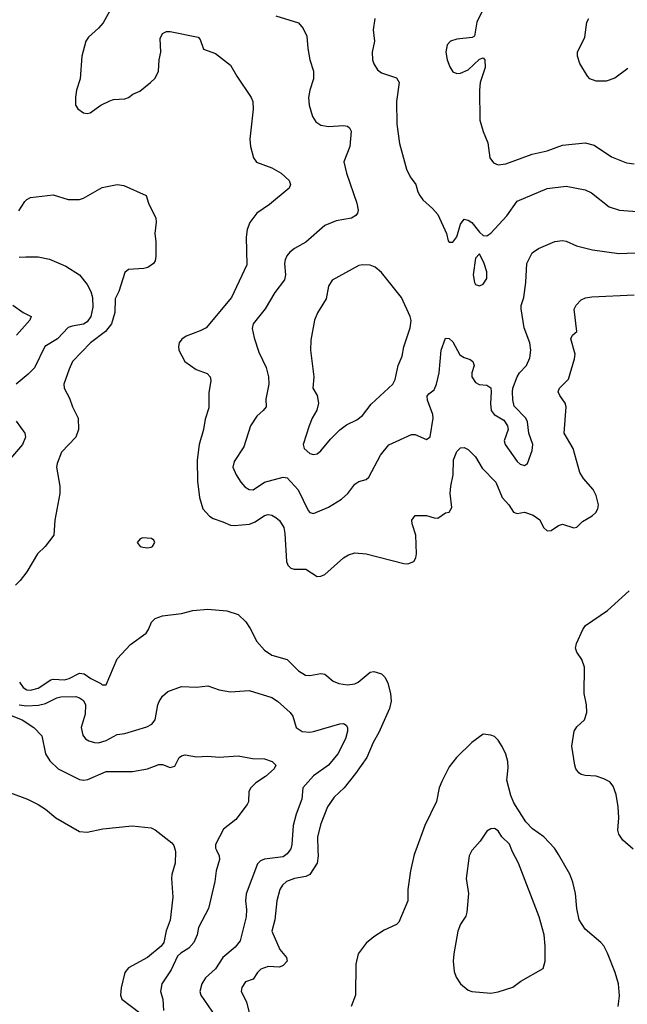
# Model space of a CAD drawing. Header units: inches. Extents: x 1771504 to 1971212, y 471788 to 643615.
# Tile 94 of 256: x 1882572 to 1885794, y 509182 to 514403. Entities that reach past the tile are written whole.
import ezdxf

# ---------------------------------------------------------------- set-up
doc = ezdxf.new("R2010")
doc.units = ezdxf.units.IN
doc.header["$MEASUREMENT"] = 0
doc.layers.add('B8580', color=7, linetype='Continuous')
doc.layers.add('B8581', color=7, linetype='Continuous')

msp = doc.modelspace()

# ---------------------------------------------------------------- linework, layer by layer
at = {"layer": 'B8580', "color": 5}
for points, elevation in [([(1883396.5, 510000), (1883399.2, 509990), (1883396.5, 509930), (1883379.2, 509870), (1883377.6, 509850), (1883383.9, 509750), (1883371.1, 509628.9), (1883348.2, 509571.8), (1883335.8, 509510), (1883322.8, 509490), (1883250, 509429.8), (1883150, 509374.7), (1883130, 509351.5), (1883110.2, 509270), (1883106.2, 509230), (1883114.3, 509210), (1883210, 509137.1)], 420), ([(1883615.3, 510000), (1883630.3, 509970), (1883632.4, 509950), (1883614.6, 509890), (1883606.8, 509833.2), (1883573.4, 509690), (1883520.6, 509590), (1883512.7, 509550), (1883495.3, 509510), (1883470, 509479.4), (1883426.2, 509453.8), (1883410, 509438), (1883374.8, 509365.2), (1883325.5, 509290), (1883318.5, 509250), (1883331.5, 509210), (1883334, 509150)], 440), ([(1884005.4, 510000), (1883990, 509979.7), (1883970, 509963.8), (1883870, 509951.6), (1883850, 509942), (1883833.7, 509926.3), (1883773, 509767), (1883769, 509730), (1883774.5, 509685.5), (1883773.6, 509646.4), (1883741.6, 509518.4), (1883715.2, 509484.8), (1883650.2, 509430), (1883610.2, 509370), (1883558.4, 509321.6), (1883538.6, 509290), (1883527.9, 509250), (1883532.3, 509230), (1883610, 509117.6)], 460), ([(1884153.5, 510000), (1884154.5, 509970), (1884149.3, 509930), (1884110, 509869.8), (1884090, 509859.1), (1884030, 509849.2), (1883986.4, 509833.6), (1883965.4, 509814.6), (1883952.1, 509790), (1883935.9, 509730), (1883924.5, 509630), (1883909.2, 509570), (1883952.3, 509472.3), (1883987.3, 509430), (1883990.2, 509410), (1883970, 509387.1), (1883950, 509379.8), (1883890, 509382.5), (1883851.8, 509368.2), (1883832.5, 509350), (1883810, 509315.1), (1883770, 509301.6), (1883750, 509272), (1883746.5, 509250), (1883775.8, 509195.8), (1883794.9, 509114.9)], 480), ([(1884672.8, 510000), (1884664.1, 509975.9), (1884645.3, 509890), (1884630.4, 509790), (1884630.4, 509730), (1884582.6, 509617.4), (1884570, 509604.4), (1884505, 509575), (1884450, 509539.6), (1884410, 509507), (1884367, 509450), (1884355.2, 509395.2), (1884352.7, 509230), (1884330.4, 509170)], 520), ([(1884971.8, 510000), (1884970, 509998), (1884955.8, 509970), (1884940.3, 509850), (1884952.7, 509770), (1884942.6, 509670), (1884937.6, 509650), (1884910, 509607), (1884896.5, 509570), (1884874.6, 509450), (1884871.6, 509410), (1884876.2, 509356.2), (1884886.3, 509326.3), (1884910.5, 509290), (1884950, 509256.4), (1884970, 509250.4), (1885070, 509240.4), (1885110, 509248.2), (1885186.5, 509273.5), (1885230, 509304.9), (1885347.3, 509372.7), (1885358.3, 509410), (1885358.7, 509490), (1885353.3, 509550), (1885326.7, 509646.7), (1885217.2, 509930), (1885185.7, 509990), (1885181.9, 510000)], 540), ([(1885746.6, 509170), (1885753.1, 509226.9), (1885747.1, 509290), (1885729.7, 509350), (1885690, 509454), (1885670, 509491.3), (1885654, 509510), (1885570, 509580.7), (1885538.7, 509630), (1885526, 509690), (1885518.8, 509770), (1885505.5, 509830), (1885490, 509872.6), (1885430, 509977.2), (1885415.2, 510000)], 520)]:
    msp.add_lwpolyline(points, dxfattribs=dict(at, elevation=elevation))
at = {"layer": 'B8581', "color": 5}
for points, elevation in [([(1883050.2, 514449.8), (1883014.2, 514385.8), (1882990, 514357.6), (1882937.1, 514310), (1882923.1, 514290), (1882901.1, 514210), (1882892.6, 514090), (1882874.3, 514030), (1882867.9, 513992.1), (1882868.9, 513950), (1882880.3, 513930), (1882910, 513908.6), (1882930, 513906.2), (1882946, 513910), (1883002, 513950), (1883050, 513973.4), (1883070, 513979.6), (1883130, 513983.2), (1883148.9, 513991.1), (1883172.3, 514007.7), (1883210, 514023.8), (1883265.8, 514070), (1883290, 514093.6), (1883308.6, 514130), (1883311.7, 514190), (1883321.5, 514230), (1883316.6, 514303.4), (1883329.8, 514330.2), (1883350, 514340.3), (1883370, 514340.2), (1883519.1, 514310), (1883530, 514297.3), (1883547.2, 514247.2), (1883610, 514223.1), (1883690, 514162.6), (1883723, 514103), (1883800.2, 513990), (1883808.5, 513970), (1883811.1, 513928.9), (1883792.4, 513770), (1883796.9, 513730), (1883811.6, 513670), (1883827.6, 513647.6), (1883910, 513616.9), (1883958.4, 513590), (1884002, 513550), (1884007.7, 513530), (1884000.7, 513510), (1883896.8, 513423.2), (1883830, 513376.9), (1883792.6, 513327.4), (1883778, 513290), (1883772.6, 513250), (1883776.3, 513103.7), (1883695.8, 512930), (1883560.3, 512770), (1883530, 512753.1), (1883454.7, 512725.3), (1883431.4, 512708.6), (1883418.7, 512690), (1883413.7, 512670), (1883416.5, 512650), (1883448.5, 512590), (1883507.5, 512547.5), (1883567.1, 512527.1), (1883583, 512510), (1883586.4, 512490), (1883574.9, 512425.1), (1883574.8, 512345.2), (1883555.3, 512284.7), (1883546.2, 512230), (1883523.2, 512150), (1883512.9, 512067.1), (1883515.9, 511955.9), (1883526.5, 511870), (1883543.1, 511810), (1883578.7, 511770), (1883597.5, 511757.5), (1883650, 511741.2), (1883690, 511723), (1883710, 511720.4), (1883791.7, 511728.3), (1883820.3, 511739.7), (1883870, 511773.8), (1883890, 511779.6), (1883910, 511775.6), (1883930, 511764), (1883950, 511747.2), (1883973, 511710), (1883978.5, 511678.5), (1883986.8, 511530), (1883994.2, 511510), (1884010, 511495.6), (1884027.7, 511490), (1884090, 511488.9), (1884150, 511450.3), (1884170, 511452), (1884190, 511461.3), (1884289.8, 511550.2), (1884315.3, 511564.7), (1884350, 511575.6), (1884410, 511570.3), (1884610, 511520.3), (1884630, 511518.4), (1884662.7, 511530), (1884673.3, 511550), (1884675.8, 511570), (1884672.2, 511670), (1884653, 511730), (1884651.8, 511750), (1884670, 511774.4), (1884730, 511773.4), (1884770, 511761.1), (1884790, 511760.4), (1884830, 511787.3), (1884850, 511790.8), (1884863.3, 511816.7), (1884855, 511890), (1884857.8, 511930), (1884870.6, 511990), (1884873.3, 512070), (1884890, 512113), (1884910, 512132.7), (1884930, 512134.4), (1884950, 512124.4), (1884990, 512084.4), (1885025.3, 512025.3), (1885096.5, 511950), (1885131.6, 511870), (1885165.8, 511830), (1885190, 511791.8), (1885210, 511785.4), (1885250, 511792), (1885295.9, 511775.9), (1885330.5, 511750.5), (1885350.1, 511710.1), (1885370, 511693.4), (1885390, 511693.8), (1885430, 511721.8), (1885450, 511727.9), (1885510, 511708.9), (1885527.3, 511712.7), (1885557.3, 511742.7), (1885607.9, 511772.1), (1885627.8, 511790), (1885638.9, 511810), (1885641.7, 511830), (1885630, 511879.3), (1885612.6, 511912.6), (1885561.3, 511970), (1885542, 512002), (1885507.2, 512130), (1885458.7, 512210), (1885470.8, 512350), (1885464.7, 512370), (1885436.3, 512410), (1885427.8, 512430), (1885435.6, 512450), (1885482.6, 512497.4), (1885514.6, 512605.4), (1885517.3, 512630), (1885495.1, 512710), (1885503.7, 512730), (1885526, 512750), (1885511.9, 512868.1), (1885522.7, 512890), (1885550, 512917.1), (1885572.6, 512927.4), (1885606.2, 512933.8), (1885830, 512944.4)], 520), ([(1885033.8, 514466.2), (1884995.8, 514390), (1884983.5, 514316.5), (1884972.2, 514307.8), (1884890, 514300.4), (1884857.3, 514290), (1884839.5, 514270), (1884831.6, 514230), (1884839.1, 514190), (1884853, 514153), (1884870, 514126.4), (1884890, 514118), (1884910, 514119), (1884950, 514136.9), (1885010, 514194.4), (1885030, 514200.7), (1885039.1, 514190), (1885041.1, 514150), (1885014.4, 514070), (1885010.2, 514029.8), (1885013, 513870), (1885029.3, 513810), (1885054.9, 513750), (1885065.7, 513670), (1885084, 513644), (1885110, 513634), (1885150, 513638.6), (1885289.9, 513690.1), (1885370, 513708.5), (1885450, 513737.1), (1885570, 513750.2), (1885618.1, 513738.1), (1885710, 513676.1), (1885790, 513644), (1885830, 513639.6)], 580), ([(1883930, 514424), (1884050, 514386.4), (1884075.8, 514355.8), (1884095.6, 514315.6), (1884100.2, 514250), (1884110.3, 514190), (1884130.3, 514130), (1884130.3, 514090), (1884110.2, 514029.8), (1884104.4, 513990), (1884107.9, 513950), (1884124.6, 513890), (1884142.3, 513862.3), (1884170, 513843.7), (1884210, 513836.9), (1884290, 513842), (1884310, 513838.4), (1884322, 513830), (1884330, 513811.3), (1884322.6, 513730), (1884290.6, 513649.4), (1884304.6, 513590), (1884360.8, 513430), (1884366.6, 513393.4), (1884362.8, 513377.2), (1884354.9, 513365.1), (1884331, 513350), (1884250, 513336), (1884190, 513311.3), (1884090, 513224), (1884030.4, 513190), (1884005.3, 513170), (1883988.7, 513151.3), (1883979.7, 513130), (1883976.2, 513110), (1883981.6, 513050), (1883976.3, 513023.7), (1883924.4, 512955.6), (1883874.7, 512870), (1883811.1, 512790), (1883805, 512765), (1883815.3, 512715.3), (1883840.5, 512640.5), (1883878.6, 512558.6), (1883891.5, 512510), (1883892.8, 512470), (1883877.4, 512390), (1883879.1, 512350), (1883864, 512330), (1883830, 512301.3), (1883796.1, 512250), (1883761.1, 512138.9), (1883710, 512061.2), (1883701.7, 512030), (1883719.6, 511990), (1883744.6, 511950), (1883766.2, 511926.2), (1883790, 511911.7), (1883810, 511910.3), (1883870, 511951.6), (1883970, 511977.8), (1883990, 511973.2), (1884049.4, 511909.4), (1884101.2, 511801.2), (1884110, 511790.4), (1884130, 511784.9), (1884210, 511817.4), (1884279.3, 511860.7), (1884312, 511890), (1884350, 511940.7), (1884370, 511953.4), (1884410, 511965.5), (1884423.1, 511976.9), (1884485.6, 512094.4), (1884530, 512148.7), (1884650, 512203.8), (1884670, 512203.8), (1884730, 512177.1), (1884748.3, 512191.7), (1884764.9, 512290), (1884762.3, 512310), (1884734.9, 512385.1), (1884733.4, 512406.6), (1884741.4, 512418.6), (1884770, 512439.6), (1884783.4, 512470), (1884796.8, 512530), (1884806.6, 512650), (1884830, 512714), (1884850, 512713.4), (1884870, 512694), (1884905.4, 512625.4), (1884930, 512611.2), (1884961.2, 512601.2), (1884974.6, 512590), (1884982.3, 512570), (1884969.2, 512530), (1884970.2, 512510), (1884990, 512478.4), (1885008.6, 512468.6), (1885050, 512465.8), (1885070.1, 512450.1), (1885072.9, 512430), (1885068, 512368), (1885072.7, 512330), (1885088.2, 512310), (1885139.9, 512279.9), (1885159.6, 512250), (1885163.2, 512230), (1885140.7, 512170), (1885146.2, 512150), (1885210, 512060.3), (1885225.5, 512045.5), (1885250, 512039.6), (1885264.7, 512050), (1885290, 512119.1), (1885293.7, 512150), (1885272.5, 512210), (1885264.2, 512270), (1885256.4, 512290), (1885194.5, 512354.5), (1885186.6, 512386.6), (1885185.7, 512430), (1885187.2, 512450), (1885210.7, 512510), (1885222.4, 512530), (1885259.3, 512570), (1885278.3, 512610), (1885282, 512650), (1885277.6, 512690), (1885246.6, 512770), (1885230.9, 512870), (1885232, 512888), (1885245.6, 512930), (1885256.9, 513010), (1885262.4, 513110), (1885290, 513166.7), (1885322.9, 513190), (1885410, 513227.4), (1885450, 513231.8), (1885470, 513228.5), (1885524.7, 513204.7), (1885610, 513183.2), (1885750, 513163.7), (1885970, 513171.6)], 540), ([(1884455.8, 514410), (1884446.7, 514350), (1884453.7, 514290), (1884440.9, 514230), (1884443.2, 514190), (1884450, 514168.2), (1884470, 514137), (1884490, 514122), (1884570, 514094.6), (1884583.7, 514070), (1884570.2, 513970), (1884571.4, 513848.6), (1884587.2, 513747.2), (1884623.6, 513610), (1884643.6, 513570), (1884672.9, 513530), (1884682.8, 513490), (1884693.4, 513470), (1884710, 513448.5), (1884762, 513402), (1884790.4, 513370), (1884836.3, 513270), (1884844, 513230), (1884850, 513222.8), (1884870, 513224), (1884890, 513251.3), (1884910, 513318), (1884930, 513346), (1884950, 513340.7), (1884970, 513327.3), (1885010, 513276), (1885030, 513258.8), (1885050, 513257.3), (1885070, 513270.6), (1885156.3, 513363.7), (1885210, 513441.3), (1885370, 513508), (1885470, 513520.9), (1885570, 513500.3), (1885604.8, 513484.8), (1885698, 513410), (1885753, 513393), (1885870, 513384.2)], 560), ([(1885796.5, 514143.5), (1885727.5, 514092.5), (1885682.9, 514077.1), (1885630, 514076.5), (1885596.3, 514090), (1885583.4, 514103.4), (1885543.1, 514170), (1885529.7, 514210), (1885529.7, 514230), (1885568.7, 514310), (1885580.4, 514390), (1885589.8, 514410)], 580), ([(1882568.3, 513390), (1882600.3, 513439.7), (1882610, 513450.3), (1882630, 513460.3), (1882750, 513474.4), (1882830, 513450.3), (1882889.8, 513450.2), (1882910, 513456), (1883010, 513514), (1883090, 513528.4), (1883124.4, 513524.4), (1883242.8, 513470), (1883255.5, 513430), (1883293.6, 513350), (1883295.8, 513330), (1883289.1, 513270), (1883294.3, 513225.7), (1883294.6, 513150), (1883290, 513125.2), (1883281.6, 513110), (1883251.1, 513088.9), (1883230, 513083.1), (1883150, 513079.2), (1883130, 513063.1), (1883098, 512962), (1883077.7, 512922.3), (1883076.3, 512850), (1883059, 512790), (1883027.8, 512750), (1882948.4, 512690), (1882853.2, 512590), (1882833.8, 512550), (1882806.5, 512470), (1882807.6, 512450), (1882836.7, 512396.7), (1882852.6, 512350), (1882882.3, 512290), (1882883.6, 512230), (1882870.2, 512189.8), (1882793.7, 512110), (1882770.3, 512050), (1882767.4, 512030), (1882785.2, 511930), (1882785.4, 511890), (1882757.8, 511750), (1882752.9, 511670), (1882707, 511610), (1882667.6, 511570), (1882610, 511475.1), (1882574.9, 511430), (1882550, 511404.7)], 480), ([(1882570, 513143.6), (1882605.5, 513145.5), (1882670, 513145.5), (1882730, 513133.4), (1882816.1, 513096.1), (1882890, 513050.2), (1882930, 512998.3), (1882950, 512962.4), (1882957.9, 512930), (1882961, 512879), (1882949.4, 512830), (1882930, 512800.2), (1882910, 512788.8), (1882850, 512778.6), (1882829.1, 512770.9), (1882772.3, 512710), (1882705.3, 512670), (1882650, 512557.7), (1882616.9, 512523.1), (1882554.3, 512470)], 460), ([(1882536.3, 512890), (1882590, 512850.3), (1882633, 512830), (1882626.9, 512810), (1882555.1, 512730)], 440), ([(1882554.4, 512274.4), (1882599.1, 512210), (1882602.8, 512190), (1882587.9, 512150), (1882523.8, 512076.2)], 460), ([(1885825.2, 510005.2), (1885770, 510052.6), (1885750, 510083.6), (1885744.6, 510104.6), (1885748.6, 510171.4), (1885745.8, 510230), (1885734.8, 510294.8), (1885719.2, 510339.2), (1885701.5, 510361.5), (1885670, 510378.5), (1885630, 510391.1), (1885570, 510394.7), (1885550, 510400.4), (1885536.9, 510410), (1885522, 510430), (1885516.3, 510450), (1885499.8, 510550), (1885512.8, 510630), (1885526.8, 510653.2), (1885567.8, 510690), (1885579.7, 510730), (1885578.5, 510770), (1885566.2, 510830), (1885567.1, 510970), (1885552.4, 511010), (1885526, 511050), (1885520.4, 511070), (1885524.7, 511095.3), (1885558.4, 511170), (1885572.3, 511190), (1885689.6, 511270), (1885804.9, 511375.1)], 480), ([(1882570.9, 510890), (1882590, 510861.1), (1882610, 510849.5), (1882630, 510847.1), (1882670, 510858.5), (1882738, 510902), (1882750, 510905.4), (1882810, 510902.2), (1882835.3, 510910), (1882890, 510938.3), (1882914.1, 510934.1), (1882950, 510910.2), (1883003.4, 510883.4), (1883010, 510875.5), (1883030, 510876), (1883090, 511014.3), (1883159.7, 511090), (1883242.7, 511150), (1883256.1, 511170), (1883271, 511209), (1883290, 511228.4), (1883330, 511241.7), (1883430, 511253.6), (1883490, 511270.3), (1883570, 511277.4), (1883670, 511268.8), (1883730, 511248.7), (1883770.9, 511210.9), (1883795.1, 511175.1), (1883830, 511106.7), (1883870, 511059.6), (1883910, 511033.4), (1883990, 511011.2), (1884050, 510950.3), (1884087.6, 510927.6), (1884110, 510925.2), (1884170, 510936.1), (1884190, 510933.4), (1884235.1, 510895.1), (1884263.9, 510883.9), (1884310, 510876.4), (1884350, 510881.7), (1884366.6, 510890), (1884430, 510942.4), (1884450, 510946.7), (1884490, 510933.7), (1884510, 510914.9), (1884524.5, 510884.5), (1884539.2, 510830), (1884541.5, 510790), (1884533.7, 510750), (1884475.9, 510624.1), (1884446.2, 510570), (1884413.4, 510490), (1884353.7, 510406.3), (1884292.4, 510330), (1884240.1, 510279.9), (1884205.2, 510230), (1884170, 510139.5), (1884151.1, 510070), (1884153.5, 510000)], 480), ([(1882570.4, 510770.4), (1882610, 510765.2), (1882672.6, 510767.4), (1882710, 510776.8), (1882770, 510807.5), (1882790, 510812.9), (1882870, 510814.3), (1882890, 510807.3), (1882910, 510792.4), (1882920.5, 510770), (1882920, 510720), (1882898.6, 510650), (1882906.7, 510610), (1882922, 510590), (1882939.8, 510579.8), (1882969.5, 510569.5), (1882990, 510568.7), (1883030, 510581), (1883090, 510612.6), (1883130, 510617.3), (1883246.1, 510653.9), (1883272.6, 510667.4), (1883290.9, 510690), (1883304.7, 510770), (1883311.9, 510788.1), (1883330, 510816.3), (1883358.7, 510841.3), (1883430, 510866.4), (1883510, 510864.4), (1883570, 510870.4), (1883630, 510850.4), (1883690, 510838.4), (1883790, 510845.3), (1883910, 510809), (1883939.5, 510790), (1884006.7, 510730), (1884020.3, 510710), (1884038.4, 510650), (1884070, 510629.2), (1884110, 510625.4), (1884130, 510629.4), (1884270, 510669.2), (1884290.2, 510670.2), (1884302.8, 510662.8), (1884310.2, 510650.2), (1884310.2, 510630.2), (1884300.4, 510590), (1884259.4, 510510), (1884210.2, 510450), (1884130, 510393.2), (1884074.3, 510330), (1884069.3, 510270), (1884039.1, 510190), (1884022.5, 510130), (1884016.2, 510030), (1884010, 510006), (1884005.4, 510000)], 460), ([(1882450, 510742.8), (1882586.3, 510690), (1882648, 510650), (1882690, 510606), (1882709.1, 510510), (1882732.3, 510472.3), (1882776.3, 510430), (1882890, 510373.4), (1882910, 510370.3), (1882934.2, 510374.2), (1883030, 510415.8), (1883170, 510417.1), (1883250, 510430.3), (1883310, 510454), (1883330, 510454.3), (1883370, 510437.8), (1883394.4, 510445.6), (1883418.7, 510490), (1883430, 510500.3), (1883450, 510504.9), (1883510, 510494.9), (1883570, 510497.1), (1883630, 510492.2), (1883730, 510499.5), (1883806.3, 510486.3), (1883870, 510482.8), (1883910.4, 510470), (1883930.6, 510450), (1883920.9, 510430), (1883875.9, 510390), (1883824.1, 510355.9), (1883798.4, 510330), (1883787.7, 510310), (1883785, 510255), (1883779, 510241), (1883718.3, 510161.7), (1883653.7, 510110), (1883610.3, 510030), (1883610.3, 510010), (1883615.3, 510000)], 440), ([(1885415.2, 510000), (1885408.7, 510010), (1885351.9, 510070), (1885292.1, 510112.1), (1885256.8, 510150), (1885191.8, 510250), (1885176.4, 510290), (1885155.2, 510370), (1885163.3, 510436.7), (1885161, 510470), (1885150, 510508.2), (1885130, 510549.7), (1885110, 510582), (1885090, 510601.5), (1885070, 510609.7), (1885030, 510615.1), (1884970, 510569.6), (1884888.4, 510490), (1884850, 510440.9), (1884810, 510362.7), (1884796.5, 510330), (1884781.7, 510258.3), (1884720.3, 510130), (1884672.8, 510000)], 520), ([(1882523.4, 510303.4), (1882614, 510270), (1882670, 510241.1), (1882710, 510216.5), (1882764.2, 510170), (1882890, 510097.6), (1882930, 510094.2), (1883013.3, 510113.3), (1883168.2, 510128.2), (1883270, 510117.6), (1883290, 510108), (1883378.3, 510038.3), (1883390, 510024), (1883396.5, 510000)], 420), ([(1885181.9, 510000), (1885170, 510031.5), (1885129.8, 510069.8), (1885110, 510102), (1885090, 510114.7), (1885070, 510113.3), (1885050, 510099.5), (1885013.2, 510046.8), (1884971.8, 510000)], 540)]:
    msp.add_lwpolyline(points, dxfattribs=dict(at, elevation=elevation))
for points, elevation in [([(1885010, 513162), (1884990, 513138), (1884976.3, 513050), (1884983.8, 513010), (1884990, 512998.8), (1885010, 512991.3), (1885030, 513001), (1885049, 513030), (1885050, 513066), (1885035.1, 513110)], 560), ([(1884390, 513104), (1884370, 513099.1), (1884230, 513021.6), (1884210.3, 512990), (1884197.2, 512922.8), (1884151.2, 512848.8), (1884135.3, 512810), (1884115.8, 512704.2), (1884115.2, 512650), (1884132.8, 512510), (1884126.5, 512450), (1884149.5, 512409.5), (1884156.8, 512370), (1884147.3, 512332.7), (1884122.8, 512290), (1884107.8, 512250), (1884074.9, 512150), (1884080.3, 512130), (1884110, 512102.6), (1884130, 512097), (1884150, 512101.3), (1884170, 512116.4), (1884220.4, 512179.6), (1884270, 512228.5), (1884305.3, 512254.7), (1884359.4, 512280.6), (1884390, 512304.2), (1884436.3, 512363.7), (1884551, 512470), (1884564, 512496), (1884579.8, 512570), (1884600.6, 512619.4), (1884610, 512668), (1884643.5, 512770), (1884647.8, 512807.8), (1884643.1, 512830), (1884597.4, 512930), (1884490, 513062.4), (1884457, 513090), (1884430, 513101.1)], 560), ([(1883225.1, 511654.9), (1883211, 511650), (1883194.8, 511630), (1883211, 511610), (1883225.4, 511605.4), (1883250, 511602.3), (1883270, 511606.3), (1883277, 511610), (1883289.5, 511630), (1883283.3, 511643.3), (1883272.1, 511652.1)], 520)]:
    msp.add_lwpolyline(points, close=True, dxfattribs=dict(at, elevation=elevation))

doc.saveas('drawing.dxf')
